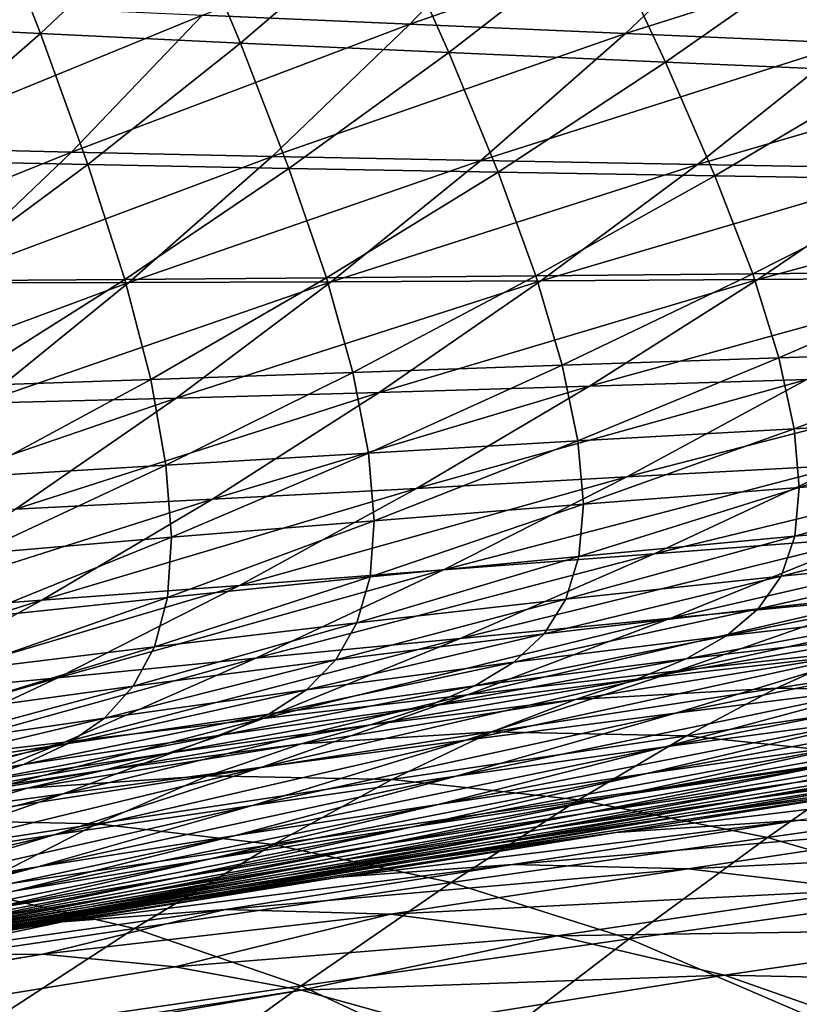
# Model space of a CAD drawing. Header units: metres. Extents: x -155 to 33, y -152 to 27.
# Tile 61 of 133: x -19.65 to -18.58, y -135.25 to -133.9. Entities that reach past the tile are written whole.
import ezdxf

# ---------------------------------------------------------------- set-up
doc = ezdxf.new("R2010")
doc.units = ezdxf.units.M
doc.layers.add('solid_12_401_042_XXX', color=7, linetype='CONTINUOUS')

msp = doc.modelspace()

# ---------------------------------------------------------------- linework, layer by layer
at = {"layer": 'solid_12_401_042_XXX'}
for points in [[(-19.878244, -133.908356, 10.465772), (-19.617083, -133.921066, 10.955437), (-19.696135, -133.71962, 10.451482)], [(-19.617083, -133.921066, 10.955437), (-19.42552, -133.739883, 10.948152), (-19.696135, -133.71962, 10.451482)], [(-19.113253, -133.908356, -11.804194), (-19.395861, -133.895905, -11.329465), (-18.932554, -133.71962, -11.777442)], [(-19.113253, -133.908356, -11.804194), (-18.932554, -133.71962, -11.777442), (-18.628496, -133.739883, -12.254371)], [(-19.617083, -133.921066, 10.955437), (-19.344275, -133.93396, 11.441054), (-19.42552, -133.739883, 10.948152)], [(-19.344275, -133.93396, 11.441054), (-19.142693, -133.760742, 11.440549), (-19.42552, -133.739883, 10.948152)], [(-18.819107, -133.921066, -12.274784), (-19.113253, -133.908356, -11.804194), (-18.628496, -133.739883, -12.254371)], [(-18.819107, -133.921066, -12.274784), (-18.628496, -133.739883, -12.254371), (-18.312546, -133.760742, -12.726199)], [(-19.344275, -133.93396, 11.441054), (-19.059973, -133.947006, 11.921926), (-19.142693, -133.760742, 11.440549)], [(-19.059973, -133.947006, 11.921926), (-18.847857, -133.782089, 11.927958), (-19.142693, -133.760742, 11.440549)], [(-18.513617, -133.93396, -12.740538), (-18.819107, -133.921066, -12.274784), (-18.312546, -133.760742, -12.726199)], [(-19.059973, -133.947006, 11.921926), (-18.764345, -133.960159, 12.397352), (-18.847857, -133.782089, 11.927958)], [(-18.764345, -133.960159, 12.397352), (-18.541222, -133.803802, 12.409672), (-18.847857, -133.782089, 11.927958)], [(-18.764345, -133.960159, 12.397352), (-18.457561, -133.973358, 12.866642), (-18.541222, -133.803802, 12.409672)], [(-19.837736, -134.076706, -10.895102), (-19.666904, -133.883743, -10.851013), (-19.395861, -133.895905, -11.329465)], [(-19.574957, -134.082764, -11.366547), (-19.837736, -134.076706, -10.895102), (-19.395861, -133.895905, -11.329465)], [(-19.574957, -134.082764, -11.366547), (-19.395861, -133.895905, -11.329465), (-19.113253, -133.908356, -11.804194)], [(-19.815653, -134.094238, 10.965603), (-19.617083, -133.921066, 10.955437), (-19.878244, -133.908356, 10.465772)], [(-19.301218, -134.088593, -11.834504), (-19.574957, -134.082764, -11.366547), (-19.113253, -133.908356, -11.804194)], [(-19.301218, -134.088593, -11.834504), (-19.113253, -133.908356, -11.804194), (-18.819107, -133.921066, -12.274784)], [(-19.815653, -134.094238, 10.965603), (-19.552355, -134.099716, 11.444259), (-19.617083, -133.921066, 10.955437)], [(-19.552355, -134.099716, 11.444259), (-19.344275, -133.93396, 11.441054), (-19.617083, -133.921066, 10.955437)], [(-19.016512, -134.094238, -12.298553), (-19.301218, -134.088593, -11.834504), (-18.819107, -133.921066, -12.274784)], [(-19.016512, -134.094238, -12.298553), (-18.819107, -133.921066, -12.274784), (-18.513617, -133.93396, -12.740538)], [(-19.552355, -134.099716, 11.444259), (-19.278065, -134.105026, 11.918391), (-19.344275, -133.93396, 11.441054)], [(-19.278065, -134.105026, 11.918391), (-19.059973, -133.947006, 11.921926), (-19.344275, -133.93396, 11.441054)], [(-18.720987, -134.099716, -12.758012), (-19.016512, -134.094238, -12.298553), (-18.513617, -133.93396, -12.740538)], [(-18.720987, -134.099716, -12.758012), (-18.513617, -133.93396, -12.740538), (-18.196989, -133.947006, -13.200766)], [(-19.278065, -134.105026, 11.918391), (-18.992905, -134.110184, 12.387321), (-19.059973, -133.947006, 11.921926)], [(-18.992905, -134.110184, 12.387321), (-18.764345, -133.960159, 12.397352), (-19.059973, -133.947006, 11.921926)], [(-18.414808, -134.105011, -13.212205), (-18.720987, -134.099716, -12.758012), (-18.196989, -133.947006, -13.200766)], [(-18.992905, -134.110184, 12.387321), (-18.697002, -134.115234, 12.850373), (-18.764345, -133.960159, 12.397352)], [(-18.697002, -134.115234, 12.850373), (-18.457561, -133.973358, 12.866642), (-18.764345, -133.960159, 12.397352)], [(-18.697002, -134.115234, 12.850373), (-18.390495, -134.120178, 13.306878), (-18.457561, -133.973358, 12.866642)], [(-20.016644, -134.260727, -10.943053), (-19.837736, -134.076706, -10.895102), (-19.574957, -134.082764, -11.366547)], [(-19.761719, -134.261063, -11.40734), (-20.016644, -134.260727, -10.943053), (-19.574957, -134.082764, -11.366547)], [(-19.761719, -134.261063, -11.40734), (-19.574957, -134.082764, -11.366547), (-19.301218, -134.088593, -11.834504)], [(-19.766897, -134.258347, 11.450145), (-19.552355, -134.099716, 11.444259), (-19.815653, -134.094238, 10.965603)], [(-19.766897, -134.258347, 11.450145), (-19.502094, -134.256454, 11.917343), (-19.552355, -134.099716, 11.444259)], [(-19.496407, -134.260712, -11.868348), (-19.761719, -134.261063, -11.40734), (-19.301218, -134.088593, -11.834504)], [(-19.502094, -134.256454, 11.917343), (-19.278065, -134.105026, 11.918391), (-19.552355, -134.099716, 11.444259)], [(-19.496407, -134.260712, -11.868348), (-19.301218, -134.088593, -11.834504), (-19.016512, -134.094238, -12.298553)], [(-19.220669, -134.259781, -12.325658), (-19.496407, -134.260712, -11.868348), (-19.016512, -134.094238, -12.298553)], [(-19.220669, -134.259781, -12.325658), (-19.016512, -134.094238, -12.298553), (-18.720987, -134.099716, -12.758012)], [(-18.93462, -134.258331, -12.778606), (-19.220669, -134.259781, -12.325658), (-18.720987, -134.099716, -12.758012)], [(-18.93462, -134.258331, -12.778606), (-18.720987, -134.099716, -12.758012), (-18.414808, -134.105011, -13.212205)], [(-19.502094, -134.256454, 11.917343), (-19.226866, -134.254211, 12.37957), (-19.278065, -134.105026, 11.918391)], [(-19.226866, -134.254211, 12.37957), (-18.992905, -134.110184, 12.387321), (-19.278065, -134.105026, 11.918391)], [(-19.226866, -134.254211, 12.37957), (-18.941301, -134.251694, 12.836167), (-18.992905, -134.110184, 12.387321)], [(-18.941301, -134.251694, 12.836167), (-18.697002, -134.115234, 12.850373), (-18.992905, -134.110184, 12.387321)], [(-18.63838, -134.256454, -13.226533), (-18.93462, -134.258331, -12.778606), (-18.414808, -134.105011, -13.212205)], [(-18.63838, -134.256454, -13.226533), (-18.414808, -134.105011, -13.212205), (-18.098143, -134.110184, -13.660462)], [(-18.332083, -134.254211, -13.668783), (-18.63838, -134.256454, -13.226533), (-18.098143, -134.110184, -13.660462)], [(-18.941301, -134.251694, 12.836167), (-18.645502, -134.248962, 13.286486), (-18.697002, -134.115234, 12.850373)], [(-18.645502, -134.248962, 13.286486), (-18.390495, -134.120178, 13.306878), (-18.697002, -134.115234, 12.850373)], [(-18.645502, -134.248962, 13.286486), (-18.339569, -134.246109, 13.729878), (-18.390495, -134.120178, 13.306878)], [(-18.905203, -134.373383, 13.268046), (-18.645502, -134.248962, 13.286486), (-18.941301, -134.251694, 12.836167)], [(-18.905203, -134.373383, 13.268046), (-18.609724, -134.363358, 13.705303), (-18.645502, -134.248962, 13.286486)], [(-18.609724, -134.363358, 13.705303), (-18.339569, -134.246109, 13.729878), (-18.645502, -134.248962, 13.286486)], [(-18.609724, -134.363358, 13.705303), (-18.304522, -134.353287, 14.135299), (-18.339569, -134.246109, 13.729878)], [(-19.95673, -134.431534, -11.452079), (-19.761719, -134.261063, -11.40734), (-19.496407, -134.260712, -11.868348)], [(-19.699387, -134.425446, -11.90595), (-19.95673, -134.431534, -11.452079), (-19.496407, -134.260712, -11.868348)], [(-19.732557, -134.401932, 11.918931), (-19.502094, -134.256454, 11.917343), (-19.766897, -134.258347, 11.450145)], [(-19.732557, -134.401932, 11.918931), (-19.46669, -134.392807, 12.374233), (-19.502094, -134.256454, 11.917343)], [(-19.699387, -134.425446, -11.90595), (-19.496407, -134.260712, -11.868348), (-19.220669, -134.259781, -12.325658)], [(-19.432125, -134.418381, -12.356311), (-19.699387, -134.425446, -11.90595), (-19.220669, -134.259781, -12.325658)], [(-19.46669, -134.392807, 12.374233), (-19.226866, -134.254211, 12.37957), (-19.502094, -134.256454, 11.917343)], [(-19.46669, -134.392807, 12.374233), (-19.190884, -134.38324, 12.824149), (-19.226866, -134.254211, 12.37957)], [(-19.432125, -134.418381, -12.356311), (-19.220669, -134.259781, -12.325658), (-18.93462, -134.258331, -12.778606)], [(-19.155031, -134.410507, -12.802517), (-19.432125, -134.418381, -12.356311), (-18.93462, -134.258331, -12.778606)], [(-19.190884, -134.38324, 12.824149), (-18.941301, -134.251694, 12.836167), (-19.226866, -134.254211, 12.37957)], [(-19.190884, -134.38324, 12.824149), (-18.905203, -134.373383, 13.268046), (-18.941301, -134.251694, 12.836167)], [(-19.155031, -134.410507, -12.802517), (-18.93462, -134.258331, -12.778606), (-18.63838, -134.256454, -13.226533)], [(-18.868193, -134.401932, -13.243931), (-19.155031, -134.410507, -12.802517), (-18.63838, -134.256454, -13.226533)], [(-18.868193, -134.401932, -13.243931), (-18.63838, -134.256454, -13.226533), (-18.332083, -134.254211, -13.668783)], [(-18.571709, -134.392807, -13.679916), (-18.868193, -134.401932, -13.243931), (-18.332083, -134.254211, -13.668783)], [(-18.589027, -134.460083, 14.10638), (-18.304522, -134.353287, 14.135299), (-18.609724, -134.363358, 13.705303)], [(-18.589027, -134.460083, 14.10638), (-18.284672, -134.443542, 14.522717), (-18.304522, -134.353287, 14.135299)], [(-18.884066, -134.476776, 13.682454), (-18.609724, -134.363358, 13.705303), (-18.905203, -134.373383, 13.268046)], [(-18.884066, -134.476776, 13.682454), (-18.589027, -134.460083, 14.10638), (-18.609724, -134.363358, 13.705303)], [(-19.445841, -134.509888, 12.81433), (-19.190884, -134.38324, 12.824149), (-19.46669, -134.392807, 12.374233)], [(-19.445841, -134.509888, 12.81433), (-19.169687, -134.493439, 13.251573), (-19.190884, -134.38324, 12.824149)], [(-19.169687, -134.493439, 13.251573), (-18.905203, -134.373383, 13.268046), (-19.190884, -134.38324, 12.824149)], [(-19.169687, -134.493439, 13.251573), (-18.884066, -134.476776, 13.682454), (-18.905203, -134.373383, 13.268046)], [(-18.817118, -134.525955, -13.693884), (-18.571709, -134.392807, -13.679916), (-18.265678, -134.38324, -14.109845)], [(-18.520708, -134.509888, -14.117545), (-18.817118, -134.525955, -13.693884), (-18.265678, -134.38324, -14.109845)], [(-19.712479, -134.525955, 12.371327), (-19.46669, -134.392807, 12.374233), (-19.732557, -134.401932, 11.918931)], [(-19.712479, -134.525955, 12.371327), (-19.445841, -134.509888, 12.81433), (-19.46669, -134.392807, 12.374233)], [(-19.104351, -134.541458, -13.264423), (-18.868193, -134.401932, -13.243931), (-18.571709, -134.392807, -13.679916)], [(-18.817118, -134.525955, -13.693884), (-19.104351, -134.541458, -13.264423), (-18.571709, -134.392807, -13.679916)], [(-19.382332, -134.556213, -12.82977), (-19.155031, -134.410507, -12.802517), (-18.868193, -134.401932, -13.243931)], [(-19.104351, -134.541458, -13.264423), (-19.382332, -134.556213, -12.82977), (-18.868193, -134.401932, -13.243931)], [(-19.910265, -134.582748, -11.947337), (-19.699387, -134.425446, -11.90595), (-19.432125, -134.418381, -12.356311)], [(-19.650991, -134.570023, -12.390536), (-19.910265, -134.582748, -11.947337), (-19.432125, -134.418381, -12.356311)], [(-19.650991, -134.570023, -12.390536), (-19.432125, -134.418381, -12.356311), (-19.155031, -134.410507, -12.802517)], [(-19.382332, -134.556213, -12.82977), (-19.650991, -134.570023, -12.390536), (-19.155031, -134.410507, -12.802517)], [(-18.582129, -134.540436, 14.489135), (-18.284672, -134.443542, 14.522717), (-18.589027, -134.460083, 14.10638)], [(-18.582129, -134.540436, 14.489135), (-18.277742, -134.518356, 14.892673), (-18.284672, -134.443542, 14.522717)], [(-18.87652, -134.562927, 14.078736), (-18.589027, -134.460083, 14.10638), (-18.884066, -134.476776, 13.682454)], [(-18.87652, -134.562927, 14.078736), (-18.582129, -134.540436, 14.489135), (-18.589027, -134.460083, 14.10638)], [(-19.161884, -134.585617, 13.661084), (-18.884066, -134.476776, 13.682454), (-19.169687, -134.493439, 13.251573)], [(-19.161884, -134.585617, 13.661084), (-18.87652, -134.562927, 14.078736), (-18.884066, -134.476776, 13.682454)], [(-19.438143, -134.608261, 13.236781), (-19.169687, -134.493439, 13.251573), (-19.445841, -134.509888, 12.81433)], [(-19.438143, -134.608261, 13.236781), (-19.161884, -134.585617, 13.661084), (-19.169687, -134.493439, 13.251573)], [(-18.780069, -134.630676, -14.127433), (-18.520708, -134.509888, -14.117545), (-18.215202, -134.493439, -14.534807)], [(-18.484039, -134.608261, -14.538472), (-18.780069, -134.630676, -14.127433), (-18.215202, -134.493439, -14.534807)], [(-19.705269, -134.630676, 12.806396), (-19.445841, -134.509888, 12.81433), (-19.712479, -134.525955, 12.371327)], [(-19.705269, -134.630676, 12.806396), (-19.438143, -134.608261, 13.236781), (-19.445841, -134.509888, 12.81433)], [(-19.067341, -134.652603, -13.710269), (-18.817118, -134.525955, -13.693884), (-18.520708, -134.509888, -14.117545)], [(-18.780069, -134.630676, -14.127433), (-19.067341, -134.652603, -13.710269), (-18.520708, -134.509888, -14.117545)], [(-19.345798, -134.673843, -13.287557), (-19.104351, -134.541458, -13.264423), (-18.817118, -134.525955, -13.693884)], [(-19.067341, -134.652603, -13.710269), (-19.345798, -134.673843, -13.287557), (-18.817118, -134.525955, -13.693884)], [(-18.587906, -134.606903, 14.854425), (-18.277742, -134.518356, 14.892673), (-18.582129, -134.540436, 14.489135)], [(-18.587906, -134.606903, 14.854425), (-18.284954, -134.580231, 15.243725), (-18.277742, -134.518356, 14.892673)], [(-19.615389, -134.694168, -12.859877), (-19.382332, -134.556213, -12.82977), (-19.104351, -134.541458, -13.264423)], [(-19.345798, -134.673843, -13.287557), (-19.615389, -134.694168, -12.859877), (-19.104351, -134.541458, -13.264423)], [(-18.882519, -134.634308, 14.456758), (-18.582129, -134.540436, 14.489135), (-18.87652, -134.562927, 14.078736)], [(-18.882519, -134.634308, 14.456758), (-18.587906, -134.606903, 14.854425), (-18.582129, -134.540436, 14.489135)], [(-19.87606, -134.713379, -12.427814), (-19.650991, -134.570023, -12.390536), (-19.382332, -134.556213, -12.82977)], [(-19.615389, -134.694168, -12.859877), (-19.87606, -134.713379, -12.427814), (-19.382332, -134.556213, -12.82977)], [(-19.167501, -134.662186, 14.052522), (-18.87652, -134.562927, 14.078736), (-19.161884, -134.585617, 13.661084)], [(-19.167501, -134.662186, 14.052522), (-18.882519, -134.634308, 14.456758), (-18.87652, -134.562927, 14.078736)], [(-18.606848, -134.661392, 15.200747), (-18.284954, -134.580231, 15.243725), (-18.587906, -134.606903, 14.854425)], [(-18.606848, -134.661392, 15.200747), (-18.30526, -134.631165, 15.576162), (-18.284954, -134.580231, 15.243725)], [(-19.443754, -134.690277, 13.64137), (-19.161884, -134.585617, 13.661084), (-19.438143, -134.608261, 13.236781)], [(-19.443754, -134.690277, 13.64137), (-19.167501, -134.662186, 14.052522), (-19.161884, -134.585617, 13.661084)], [(-18.757362, -134.718338, -14.544333), (-18.484039, -134.608261, -14.538472), (-18.179316, -134.585602, -14.942819)], [(-18.461874, -134.690277, -14.942492), (-18.757362, -134.718338, -14.544333), (-18.179316, -134.585602, -14.942819)], [(-19.711224, -134.718338, 13.223873), (-19.438143, -134.608261, 13.236781), (-19.705269, -134.630676, 12.806396)], [(-19.711224, -134.718338, 13.223873), (-19.443754, -134.690277, 13.64137), (-19.438143, -134.608261, 13.236781)], [(-19.044474, -134.746094, -14.13978), (-18.780069, -134.630676, -14.127433), (-18.484039, -134.608261, -14.538472)], [(-18.757362, -134.718338, -14.544333), (-19.044474, -134.746094, -14.13978), (-18.484039, -134.608261, -14.538472)], [(-18.900249, -134.692703, 14.81708), (-18.587906, -134.606903, 14.854425), (-18.882519, -134.634308, 14.456758)], [(-18.900249, -134.692703, 14.81708), (-18.606848, -134.661392, 15.200747), (-18.587906, -134.606903, 14.854425)], [(-19.323158, -134.773315, -13.729372), (-19.067341, -134.652603, -13.710269), (-18.780069, -134.630676, -14.127433)], [(-19.044474, -134.746094, -14.13978), (-19.323158, -134.773315, -13.729372), (-18.780069, -134.630676, -14.127433)], [(-19.185577, -134.724823, 14.425481), (-18.882519, -134.634308, 14.456758), (-19.167501, -134.662186, 14.052522)], [(-19.185577, -134.724823, 14.425481), (-18.900249, -134.692703, 14.81708), (-18.882519, -134.634308, 14.456758)], [(-18.637947, -134.705917, 15.528428), (-18.30526, -134.631165, 15.576162), (-18.606848, -134.661392, 15.200747)], [(-18.637947, -134.705917, 15.528428), (-18.338045, -134.673203, 15.890233), (-18.30526, -134.631165, 15.576162)], [(-19.59338, -134.799728, -13.313658), (-19.345798, -134.673843, -13.287557), (-19.067341, -134.652603, -13.710269)], [(-19.323158, -134.773315, -13.729372), (-19.59338, -134.799728, -13.313658), (-19.067341, -134.652603, -13.710269)], [(-19.461653, -134.757462, 14.027613), (-19.167501, -134.662186, 14.052522), (-19.443754, -134.690277, 13.64137)], [(-19.461653, -134.757462, 14.027613), (-19.185577, -134.724823, 14.425481), (-19.167501, -134.662186, 14.052522)], [(-18.930054, -134.740082, 15.15834), (-18.606848, -134.661392, 15.200747), (-18.900249, -134.692703, 14.81708)], [(-18.930054, -134.740082, 15.15834), (-18.637947, -134.705917, 15.528428), (-18.606848, -134.661392, 15.200747)], [(-18.748007, -134.790314, -14.943931), (-18.461874, -134.690277, -14.942492), (-18.158058, -134.662186, -15.333718)], [(-18.453226, -134.757446, -15.329054), (-18.748007, -134.790314, -14.943931), (-18.158058, -134.662186, -15.333718)], [(-19.855097, -134.825089, -12.893188), (-19.615389, -134.694168, -12.859877), (-19.345798, -134.673843, -13.287557)], [(-19.59338, -134.799728, -13.313658), (-19.855097, -134.825089, -12.893188), (-19.345798, -134.673843, -13.287557)], [(-18.681044, -134.742783, 15.837921), (-18.338045, -134.673203, 15.890233), (-18.637947, -134.705917, 15.528428)], [(-18.681044, -134.742783, 15.837921), (-18.38323, -134.708603, 16.186563), (-18.338045, -134.673203, 15.890233)], [(-19.729313, -134.790314, 13.62317), (-19.443754, -134.690277, 13.64137), (-19.711224, -134.718338, 13.223873)], [(-19.729313, -134.790314, 13.62317), (-19.461653, -134.757462, 14.027613), (-19.443754, -134.690277, 13.64137)], [(-19.034767, -134.82312, -14.552203), (-18.757362, -134.718338, -14.544333), (-18.461874, -134.690277, -14.942492)], [(-18.748007, -134.790314, -14.943931), (-19.034767, -134.82312, -14.552203), (-18.461874, -134.690277, -14.942492)], [(-20.10828, -134.849121, -12.468517), (-19.87606, -134.713379, -12.427814), (-19.615389, -134.694168, -12.859877)], [(-19.855097, -134.825089, -12.893188), (-20.10828, -134.849121, -12.468517), (-19.615389, -134.694168, -12.859877)], [(-19.214262, -134.775375, 14.780459), (-18.900249, -134.692703, 14.81708), (-19.185577, -134.724823, 14.425481)], [(-19.214262, -134.775375, 14.780459), (-18.930054, -134.740082, 15.15834), (-18.900249, -134.692703, 14.81708)], [(-19.313465, -134.855606, -14.154378), (-19.044474, -134.746094, -14.13978), (-18.757362, -134.718338, -14.544333)], [(-19.034767, -134.82312, -14.552203), (-19.313465, -134.855606, -14.154378), (-18.757362, -134.718338, -14.544333)], [(-18.971451, -134.778732, 15.481063), (-18.637947, -134.705917, 15.528428), (-18.930054, -134.740082, 15.15834)], [(-18.971451, -134.778732, 15.481063), (-18.681044, -134.742783, 15.837921), (-18.637947, -134.705917, 15.528428)], [(-18.736244, -134.774155, 16.129965), (-18.38323, -134.708603, 16.186563), (-18.681044, -134.742783, 15.837921)], [(-18.736244, -134.774155, 16.129965), (-18.440533, -134.73941, 16.466417), (-18.38323, -134.708603, 16.186563)], [(-19.490679, -134.811508, 14.39509), (-19.185577, -134.724823, 14.425481), (-19.461653, -134.757462, 14.027613)], [(-19.490679, -134.811508, 14.39509), (-19.214262, -134.775375, 14.780459), (-19.185577, -134.724823, 14.425481)], [(-18.750748, -134.84816, -15.325603), (-18.453226, -134.757446, -15.329054), (-18.150497, -134.724823, -15.707039)], [(-18.456966, -134.811508, -15.697656), (-18.750748, -134.84816, -15.325603), (-18.150497, -134.724823, -15.707039)], [(-19.254356, -134.816162, 15.116425), (-18.930054, -134.740082, 15.15834), (-19.214262, -134.775375, 14.780459)], [(-19.254356, -134.816162, 15.116425), (-18.971451, -134.778732, 15.481063), (-18.930054, -134.740082, 15.15834)], [(-19.02445, -134.810959, 15.785808), (-18.681044, -134.742783, 15.837921), (-18.971451, -134.778732, 15.481063)], [(-19.02445, -134.810959, 15.785808), (-18.736244, -134.774155, 16.129965), (-18.681044, -134.742783, 15.837921)], [(-18.803606, -134.801971, 16.405931), (-18.440533, -134.73941, 16.466417), (-18.736244, -134.774155, 16.129965)], [(-18.803606, -134.801971, 16.405931), (-18.513277, -134.768875, 16.72473), (-18.440533, -134.73941, 16.466417)], [(-19.758236, -134.84816, 14.003756), (-19.461653, -134.757462, 14.027613), (-19.729313, -134.790314, 13.62317)], [(-19.758236, -134.84816, 14.003756), (-19.490679, -134.811508, 14.39509), (-19.461653, -134.757462, 14.027613)], [(-19.584066, -134.887466, -13.750963), (-19.323158, -134.773315, -13.729372), (-19.044474, -134.746094, -14.13978)], [(-19.313465, -134.855606, -14.154378), (-19.584066, -134.887466, -13.750963), (-19.044474, -134.746094, -14.13978)], [(-19.036882, -134.885056, -14.946779), (-18.748007, -134.790314, -14.943931), (-18.453226, -134.757446, -15.329054)], [(-18.750748, -134.84816, -15.325603), (-19.036882, -134.885056, -14.946779), (-18.453226, -134.757446, -15.329054)], [(-18.613287, -134.814011, 16.944654), (-18.225315, -134.754898, 17.01503), (-18.513277, -134.768875, 16.72473)], [(-18.613287, -134.814011, 16.944654), (-18.33374, -134.820023, 17.221809), (-18.225315, -134.754898, 17.01503)], [(-18.88728, -134.8293, 16.66011), (-18.513277, -134.768875, 16.72473), (-18.803606, -134.801971, 16.405931)], [(-18.88728, -134.8293, 16.66011), (-18.613287, -134.814011, 16.944654), (-18.513277, -134.768875, 16.72473)], [(-19.846542, -134.918411, -13.342476), (-19.59338, -134.799728, -13.313658), (-19.323158, -134.773315, -13.729372)], [(-19.584066, -134.887466, -13.750963), (-19.846542, -134.918411, -13.342476), (-19.323158, -134.773315, -13.729372)], [(-19.529669, -134.854736, 14.744463), (-19.214262, -134.775375, 14.780459), (-19.490679, -134.811508, 14.39509)], [(-19.529669, -134.854736, 14.744463), (-19.254356, -134.816162, 15.116425), (-19.214262, -134.775375, 14.780459)], [(-19.30555, -134.849518, 15.433985), (-18.971451, -134.778732, 15.481063), (-19.254356, -134.816162, 15.116425)], [(-19.30555, -134.849518, 15.433985), (-19.02445, -134.810959, 15.785808), (-18.971451, -134.778732, 15.481063)], [(-19.08954, -134.838882, 16.073492), (-18.736244, -134.774155, 16.129965), (-19.02445, -134.810959, 15.785808)], [(-19.08954, -134.838882, 16.073492), (-18.803606, -134.801971, 16.405931), (-18.736244, -134.774155, 16.129965)], [(-18.765081, -134.89415, -15.689151), (-18.456966, -134.811508, -15.697656), (-18.154757, -134.775375, -16.063148)], [(-18.471889, -134.854736, -16.048882), (-18.765081, -134.89415, -15.689151), (-18.154757, -134.775375, -16.063148)], [(-20.100866, -134.948181, -12.929433), (-19.855097, -134.825089, -12.893188), (-19.59338, -134.799728, -13.313658)], [(-19.846542, -134.918411, -13.342476), (-20.100866, -134.948181, -12.929433), (-19.59338, -134.799728, -13.313658)], [(-19.315306, -134.921875, -14.561678), (-19.034767, -134.82312, -14.552203), (-18.748007, -134.790314, -14.943931)], [(-19.036882, -134.885056, -14.946779), (-19.315306, -134.921875, -14.561678), (-18.748007, -134.790314, -14.943931)], [(-19.797483, -134.89415, 14.365461), (-19.490679, -134.811508, 14.39509), (-19.758236, -134.84816, 14.003756)], [(-19.797483, -134.89415, 14.365461), (-19.529669, -134.854736, 14.744463), (-19.490679, -134.811508, 14.39509)], [(-19.368336, -134.877762, 15.733909), (-19.02445, -134.810959, 15.785808), (-19.30555, -134.849518, 15.433985)], [(-19.368336, -134.877762, 15.733909), (-19.08954, -134.838882, 16.073492), (-19.02445, -134.810959, 15.785808)], [(-19.166777, -134.864197, 16.34549), (-18.803606, -134.801971, 16.405931), (-19.08954, -134.838882, 16.073492)], [(-19.166777, -134.864197, 16.34549), (-18.88728, -134.8293, 16.66011), (-18.803606, -134.801971, 16.405931)], [(-19.050232, -134.934097, -15.323195), (-18.750748, -134.84816, -15.325603), (-18.456966, -134.811508, -15.697656)], [(-18.765081, -134.89415, -15.689151), (-19.050232, -134.934097, -15.323195), (-18.456966, -134.811508, -15.697656)], [(-19.585989, -134.958328, -14.170774), (-19.313465, -134.855606, -14.154378), (-19.034767, -134.82312, -14.552203)], [(-19.315306, -134.921875, -14.561678), (-19.585989, -134.958328, -14.170774), (-19.034767, -134.82312, -14.552203)], [(-19.579453, -134.889511, 15.074895), (-19.254356, -134.816162, 15.116425), (-19.529669, -134.854736, 14.744463)], [(-19.579453, -134.889511, 15.074895), (-19.30555, -134.849518, 15.433985), (-19.254356, -134.816162, 15.116425)], [(-19.001156, -134.87355, 16.874231), (-18.613287, -134.814011, 16.944654), (-18.88728, -134.8293, 16.66011)], [(-19.001156, -134.87355, 16.874231), (-18.735893, -134.879059, 17.146479), (-18.613287, -134.814011, 16.944654)], [(-18.789995, -134.930649, -16.03517), (-18.471889, -134.854736, -16.048882), (-18.171703, -134.816162, -16.401073)], [(-18.498882, -134.889511, -16.38195), (-18.789995, -134.930649, -16.03517), (-18.171703, -134.816162, -16.401073)], [(-18.735893, -134.879059, 17.146479), (-18.33374, -134.820023, 17.221809), (-18.613287, -134.814011, 16.944654)], [(-18.735893, -134.879059, 17.146479), (-18.466436, -134.906631, 17.41106), (-18.33374, -134.820023, 17.221809)], [(-19.443083, -134.902786, 16.017132), (-19.08954, -134.838882, 16.073492), (-19.368336, -134.877762, 15.733909)], [(-19.443083, -134.902786, 16.017132), (-19.166777, -134.864197, 16.34549), (-19.08954, -134.838882, 16.073492)], [(-19.261259, -134.889816, 16.595484), (-18.88728, -134.8293, 16.66011), (-19.166777, -134.864197, 16.34549)], [(-19.261259, -134.889816, 16.595484), (-19.001156, -134.87355, 16.874231), (-18.88728, -134.8293, 16.66011)], [(-18.590073, -134.943192, -16.99696), (-18.24304, -134.877762, -17.024923), (-17.941599, -134.838882, -17.344576)], [(-18.298174, -134.902786, -17.312609), (-18.590073, -134.943192, -16.99696), (-17.941599, -134.838882, -17.344576)], [(-19.640341, -134.91832, 15.387218), (-19.30555, -134.849518, 15.433985), (-19.579453, -134.889511, 15.074895)], [(-19.640341, -134.91832, 15.387218), (-19.368336, -134.877762, 15.733909), (-19.30555, -134.849518, 15.433985)], [(-19.328045, -134.974258, -14.950834), (-19.036882, -134.885056, -14.946779), (-18.750748, -134.84816, -15.325603)], [(-19.050232, -134.934097, -15.323195), (-19.328045, -134.974258, -14.950834), (-18.750748, -134.84816, -15.325603)], [(-18.82696, -134.960251, -16.363308), (-18.498882, -134.889511, -16.38195), (-18.200983, -134.849518, -16.721397)], [(-18.538193, -134.91832, -16.697716), (-18.82696, -134.960251, -16.363308), (-18.200983, -134.849518, -16.721397)], [(-19.848902, -134.994095, -13.774543), (-19.584066, -134.887466, -13.750963), (-19.313465, -134.855606, -14.154378)], [(-19.585989, -134.958328, -14.170774), (-19.848902, -134.994095, -13.774543), (-19.313465, -134.855606, -14.154378)], [(-19.846083, -134.930649, 14.708956), (-19.529669, -134.854736, 14.744463), (-19.797483, -134.89415, 14.365461)], [(-19.846083, -134.930649, 14.708956), (-19.579453, -134.889511, 15.074895), (-19.529669, -134.854736, 14.744463)], [(-19.530031, -134.926086, 16.285086), (-19.166777, -134.864197, 16.34549), (-19.443083, -134.902786, 16.017132)], [(-19.530031, -134.926086, 16.285086), (-19.261259, -134.889816, 16.595484), (-19.166777, -134.864197, 16.34549)], [(-19.07439, -134.97258, -15.681324), (-18.765081, -134.89415, -15.689151), (-18.471889, -134.854736, -16.048882)], [(-18.789995, -134.930649, -16.03517), (-19.07439, -134.97258, -15.681324), (-18.471889, -134.854736, -16.048882)], [(-18.654943, -134.965866, -17.280748), (-18.298174, -134.902786, -17.312609), (-17.999989, -134.864197, -17.621233)], [(-18.366529, -134.926086, -17.585897), (-18.654943, -134.965866, -17.280748), (-17.999989, -134.864197, -17.621233)], [(-19.712633, -134.943192, 15.682198), (-19.368336, -134.877762, 15.733909), (-19.640341, -134.91832, 15.387218)], [(-19.712633, -134.943192, 15.682198), (-19.443083, -134.902786, 16.017132), (-19.368336, -134.877762, 15.733909)], [(-19.388943, -134.933517, 16.80377), (-19.001156, -134.87355, 16.874231), (-19.261259, -134.889816, 16.595484)], [(-19.388943, -134.933517, 16.80377), (-19.137913, -134.938782, 17.071089), (-19.001156, -134.87355, 16.874231)], [(-19.137913, -134.938782, 17.071089), (-18.735893, -134.879059, 17.146479), (-19.001156, -134.87355, 16.874231)], [(-19.137913, -134.938782, 17.071089), (-18.883167, -134.966568, 17.331532), (-18.735893, -134.879059, 17.146479)], [(-18.883167, -134.966568, 17.331532), (-18.466436, -134.906631, 17.41106), (-18.735893, -134.879059, 17.146479)], [(-18.87598, -134.985123, -16.674347), (-18.538193, -134.91832, -16.697716), (-18.24304, -134.877762, -17.024923)], [(-18.590073, -134.943192, -16.99696), (-18.87598, -134.985123, -16.674347), (-18.24304, -134.877762, -17.024923)], [(-20.104023, -135.028885, -13.373466), (-19.846542, -134.918411, -13.342476), (-19.584066, -134.887466, -13.750963)], [(-19.848902, -134.994095, -13.774543), (-20.104023, -135.028885, -13.373466), (-19.584066, -134.887466, -13.750963)], [(-19.905478, -134.960251, 15.033784), (-19.579453, -134.889511, 15.074895), (-19.846083, -134.930649, 14.708956)], [(-19.905478, -134.960251, 15.033784), (-19.640341, -134.91832, 15.387218), (-19.579453, -134.889511, 15.074895)], [(-19.635223, -134.950424, 16.530848), (-19.261259, -134.889816, 16.595484), (-19.530031, -134.926086, 16.285086)], [(-19.635223, -134.950424, 16.530848), (-19.388943, -134.933517, 16.80377), (-19.261259, -134.889816, 16.595484)], [(-19.598465, -135.014313, -14.572528), (-19.315306, -134.921875, -14.561678), (-19.036882, -134.885056, -14.946779)], [(-19.328045, -134.974258, -14.950834), (-19.598465, -135.014313, -14.572528), (-19.036882, -134.885056, -14.946779)], [(-19.10924, -135.00322, -16.022068), (-18.789995, -134.930649, -16.03517), (-18.498882, -134.889511, -16.38195)], [(-18.82696, -134.960251, -16.363308), (-19.10924, -135.00322, -16.022068), (-18.498882, -134.889511, -16.38195)], [(-18.733133, -134.98764, -17.550598), (-18.366529, -134.926086, -17.585897), (-18.077091, -134.889816, -17.877121)], [(-18.454609, -134.950424, -17.838299), (-18.733133, -134.98764, -17.550598), (-18.077091, -134.889816, -17.877121)], [(-19.796825, -134.965866, 15.960865), (-19.443083, -134.902786, 16.017132), (-19.712633, -134.943192, 15.682198)], [(-19.796825, -134.965866, 15.960865), (-19.530031, -134.926086, 16.285086), (-19.443083, -134.902786, 16.017132)], [(-19.351139, -135.015015, -15.321592), (-19.050232, -134.934097, -15.323195), (-18.765081, -134.89415, -15.689151)], [(-19.07439, -134.97258, -15.681324), (-19.351139, -135.015015, -15.321592), (-18.765081, -134.89415, -15.689151)], [(-18.937433, -135.007217, -16.969179), (-18.590073, -134.943192, -16.99696), (-18.298174, -134.902786, -17.312609)], [(-18.654943, -134.965866, -17.280748), (-18.937433, -135.007217, -16.969179), (-18.298174, -134.902786, -17.312609)], [(-18.883167, -134.966568, 17.331532), (-18.625219, -135.01767, 17.584637), (-18.466436, -134.906631, 17.41106)], [(-18.625219, -135.01767, 17.584637), (-18.193237, -134.957031, 17.667578), (-18.466436, -134.906631, 17.41106)], [(-19.975727, -134.985123, 15.340726), (-19.640341, -134.91832, 15.387218), (-19.905478, -134.960251, 15.033784)], [(-19.975727, -134.985123, 15.340726), (-19.712633, -134.943192, 15.682198), (-19.640341, -134.91832, 15.387218)], [(-19.155806, -135.02829, -16.345085), (-18.82696, -134.960251, -16.363308), (-18.538193, -134.91832, -16.697716)], [(-18.87598, -134.985123, -16.674347), (-19.155806, -135.02829, -16.345085), (-18.538193, -134.91832, -16.697716)], [(-19.893349, -134.98764, 16.224712), (-19.530031, -134.926086, 16.285086), (-19.796825, -134.965866, 15.960865)], [(-19.893349, -134.98764, 16.224712), (-19.635223, -134.950424, 16.530848), (-19.530031, -134.926086, 16.285086)], [(-19.861465, -135.053955, -14.188712), (-19.585989, -134.958328, -14.170774), (-19.315306, -134.921875, -14.561678)], [(-19.598465, -135.014313, -14.572528), (-19.861465, -135.053955, -14.188712), (-19.315306, -134.921875, -14.561678)], [(-19.776613, -134.993896, 16.733261), (-19.388943, -134.933517, 16.80377), (-19.635223, -134.950424, 16.530848)], [(-19.776613, -134.993896, 16.733261), (-19.539747, -134.999207, 16.995623), (-19.388943, -134.933517, 16.80377)], [(-19.539747, -134.999207, 16.995623), (-19.137913, -134.938782, 17.071089), (-19.388943, -134.933517, 16.80377)], [(-19.385096, -135.046951, -15.674244), (-19.07439, -134.97258, -15.681324), (-18.789995, -134.930649, -16.03517)], [(-19.10924, -135.00322, -16.022068), (-19.385096, -135.046951, -15.674244), (-18.789995, -134.930649, -16.03517)], [(-19.011869, -135.028091, -17.248978), (-18.654943, -134.965866, -17.280748), (-18.366529, -134.926086, -17.585897)], [(-18.733133, -134.98764, -17.550598), (-19.011869, -135.028091, -17.248978), (-18.366529, -134.926086, -17.585897)], [(-18.832104, -135.011124, -17.799465), (-18.454609, -134.950424, -17.838299), (-18.19018, -134.933502, -18.093679)], [(-18.581776, -134.993896, -18.049938), (-18.832104, -135.011124, -17.799465), (-18.19018, -134.933502, -18.093679)], [(-19.620871, -135.057632, -14.955827), (-19.328045, -134.974258, -14.950834), (-19.050232, -134.934097, -15.323195)], [(-19.351139, -135.015015, -15.321592), (-19.620871, -135.057632, -14.955827), (-19.050232, -134.934097, -15.323195)], [(-19.539747, -134.999207, 16.995623), (-19.299665, -135.027359, 17.251909), (-19.137913, -134.938782, 17.071089)], [(-19.299665, -135.027359, 17.251909), (-18.883167, -134.966568, 17.331532), (-19.137913, -134.938782, 17.071089)], [(-19.214243, -135.049896, -16.651245), (-18.87598, -134.985123, -16.674347), (-18.590073, -134.943192, -16.99696)], [(-18.937433, -135.007217, -16.969179), (-19.214243, -135.049896, -16.651245), (-18.590073, -134.943192, -16.99696)], [(-20.117025, -135.092865, -13.799827), (-19.848902, -134.994095, -13.774543), (-19.585989, -134.958328, -14.170774)], [(-19.861465, -135.053955, -14.188712), (-20.117025, -135.092865, -13.799827), (-19.585989, -134.958328, -14.170774)], [(-20.009163, -135.011124, 16.466202), (-19.635223, -134.950424, 16.530848), (-19.893349, -134.98764, 16.224712)], [(-20.009163, -135.011124, 16.466202), (-19.776613, -134.993896, 16.733261), (-19.635223, -134.950424, 16.530848)], [(-19.429462, -135.072403, -16.009501), (-19.10924, -135.00322, -16.022068), (-18.82696, -134.960251, -16.363308)], [(-19.155806, -135.02829, -16.345085), (-19.429462, -135.072403, -16.009501), (-18.82696, -134.960251, -16.363308)], [(-19.099825, -135.048859, -17.515343), (-18.733133, -134.98764, -17.550598), (-18.454609, -134.950424, -17.838299)], [(-18.832104, -135.011124, -17.799465), (-19.099825, -135.048859, -17.515343), (-18.454609, -134.950424, -17.838299)], [(-18.625219, -135.01767, 17.584637), (-18.36664, -135.093063, 17.827806), (-18.193237, -134.957031, 17.667578)], [(-19.883532, -135.100113, -14.584444), (-19.598465, -135.014313, -14.572528), (-19.328045, -134.974258, -14.950834)], [(-19.620871, -135.057632, -14.955827), (-19.883532, -135.100113, -14.584444), (-19.328045, -134.974258, -14.950834)], [(-19.653711, -135.09111, -15.320876), (-19.351139, -135.015015, -15.321592), (-19.07439, -134.97258, -15.681324)], [(-19.385096, -135.046951, -15.674244), (-19.653711, -135.09111, -15.320876), (-19.07439, -134.97258, -15.681324)], [(-19.299665, -135.027359, 17.251909), (-19.056934, -135.079285, 17.501591), (-18.883167, -134.966568, 17.331532)], [(-19.285053, -135.069824, -16.941549), (-18.937433, -135.007217, -16.969179), (-18.654943, -134.965866, -17.280748)], [(-19.011869, -135.028091, -17.248978), (-19.285053, -135.069824, -16.941549), (-18.654943, -134.965866, -17.280748)], [(-19.056934, -135.079285, 17.501591), (-18.625219, -135.01767, 17.584637), (-18.883167, -134.966568, 17.331532)], [(-19.485291, -135.093628, -16.327219), (-19.155806, -135.02829, -16.345085), (-18.87598, -134.985123, -16.674347)], [(-19.214243, -135.049896, -16.651245), (-19.485291, -135.093628, -16.327219), (-18.87598, -134.985123, -16.674347)], [(-19.369013, -135.089493, -17.217319), (-19.011869, -135.028091, -17.248978), (-18.733133, -134.98764, -17.550598)], [(-19.099825, -135.048859, -17.515343), (-19.369013, -135.089493, -17.217319), (-18.733133, -134.98764, -17.550598)], [(-19.941566, -135.060318, 16.920137), (-19.539747, -134.999207, 16.995623), (-19.776613, -134.993896, 16.733261)], [(-19.941566, -135.060318, 16.920137), (-19.716137, -135.089066, 17.172264), (-19.539747, -134.999207, 16.995623)], [(-19.716137, -135.089066, 17.172264), (-19.299665, -135.027359, 17.251909), (-19.539747, -134.999207, 16.995623)], [(-19.209597, -135.071899, -17.76063), (-18.832104, -135.011124, -17.799465), (-18.581776, -134.993896, -18.049938)], [(-18.973364, -135.054733, -18.006186), (-19.209597, -135.071899, -17.76063), (-18.581776, -134.993896, -18.049938)], [(-18.973364, -135.054733, -18.006186), (-18.581776, -134.993896, -18.049938), (-18.327465, -134.999191, -18.295425)], [(-18.733517, -135.060318, -18.247692), (-18.973364, -135.054733, -18.006186), (-18.327465, -134.999191, -18.295425)], [(-18.733517, -135.060318, -18.247692), (-18.327465, -134.999191, -18.295425), (-18.07036, -135.027359, -18.534636)], [(-20.139103, -135.142151, -14.207845), (-19.861465, -135.053955, -14.188712), (-19.598465, -135.014313, -14.572528)], [(-19.883532, -135.100113, -14.584444), (-20.139103, -135.142151, -14.207845), (-19.598465, -135.014313, -14.572528)], [(-19.696999, -135.117172, -15.667814), (-19.385096, -135.046951, -15.674244), (-19.10924, -135.00322, -16.022068)], [(-19.429462, -135.072403, -16.009501), (-19.696999, -135.117172, -15.667814), (-19.10924, -135.00322, -16.022068)], [(-19.552881, -135.112595, -16.628363), (-19.214243, -135.049896, -16.651245), (-18.937433, -135.007217, -16.969179)], [(-19.285053, -135.069824, -16.941549), (-19.552881, -135.112595, -16.628363), (-18.937433, -135.007217, -16.969179)], [(-19.46652, -135.109726, -17.480099), (-19.099825, -135.048859, -17.515343), (-18.832104, -135.011124, -17.799465)], [(-19.209597, -135.071899, -17.76063), (-19.46652, -135.109726, -17.480099), (-18.832104, -135.011124, -17.799465)], [(-19.915634, -135.135406, -14.961845), (-19.620871, -135.057632, -14.955827), (-19.351139, -135.015015, -15.321592)], [(-19.653711, -135.09111, -15.320876), (-19.915634, -135.135406, -14.961845), (-19.351139, -135.015015, -15.321592)], [(-19.716137, -135.089066, 17.172264), (-19.488619, -135.141937, 17.418518), (-19.299665, -135.027359, 17.251909)], [(-19.488619, -135.141937, 17.418518), (-19.056934, -135.079285, 17.501591), (-19.299665, -135.027359, 17.251909)], [(-19.056934, -135.079285, 17.501591), (-18.814131, -135.155991, 17.741993), (-18.625219, -135.01767, 17.584637)], [(-18.814131, -135.155991, 17.741993), (-18.36664, -135.093063, 17.827806), (-18.625219, -135.01767, 17.584637)], [(-18.491318, -135.089066, -18.483755), (-18.733517, -135.060318, -18.247692), (-18.07036, -135.027359, -18.534636)], [(-19.750496, -135.138138, -15.997384), (-19.429462, -135.072403, -16.009501), (-19.155806, -135.02829, -16.345085)], [(-19.485291, -135.093628, -16.327219), (-19.750496, -135.138138, -15.997384), (-19.155806, -135.02829, -16.345085)], [(-19.633043, -135.131012, -16.91411), (-19.285053, -135.069824, -16.941549), (-19.011869, -135.028091, -17.248978)], [(-19.369013, -135.089493, -17.217319), (-19.633043, -135.131012, -16.91411), (-19.011869, -135.028091, -17.248978)], [(-19.95771, -135.162277, -15.320932), (-19.653711, -135.09111, -15.320876), (-19.385096, -135.046951, -15.674244)], [(-19.696999, -135.117172, -15.667814), (-19.95771, -135.162277, -15.320932), (-19.385096, -135.046951, -15.674244)], [(-19.815277, -135.156189, -16.309647), (-19.485291, -135.093628, -16.327219), (-19.214243, -135.049896, -16.651245)], [(-19.552881, -135.112595, -16.628363), (-19.815277, -135.156189, -16.309647), (-19.214243, -135.049896, -16.651245)], [(-19.726166, -135.149994, -17.185686), (-19.369013, -135.089493, -17.217319), (-19.099825, -135.048859, -17.515343)], [(-19.46652, -135.109726, -17.480099), (-19.726166, -135.149994, -17.185686), (-19.099825, -135.048859, -17.515343)], [(-19.587105, -135.132767, -17.721798), (-19.209597, -135.071899, -17.76063), (-18.973364, -135.054733, -18.006186)], [(-19.365021, -135.116013, -17.962452), (-19.587105, -135.132767, -17.721798), (-18.973364, -135.054733, -18.006186)], [(-19.365021, -135.116013, -17.962452), (-18.973364, -135.054733, -18.006186), (-18.733517, -135.060318, -18.247692)], [(-20.170818, -135.17952, -14.597529), (-19.883532, -135.100113, -14.584444), (-19.620871, -135.057632, -14.955827)], [(-19.915634, -135.135406, -14.961845), (-20.170818, -135.17952, -14.597529), (-19.620871, -135.057632, -14.955827)], [(-19.139673, -135.122162, -18.199987), (-19.365021, -135.116013, -17.962452), (-18.733517, -135.060318, -18.247692)], [(-19.139673, -135.122162, -18.199987), (-18.733517, -135.060318, -18.247692), (-18.491318, -135.089066, -18.483755)], [(-20.009893, -135.183151, -15.661939), (-19.696999, -135.117172, -15.667814), (-19.429462, -135.072403, -16.009501)], [(-19.750496, -135.138138, -15.997384), (-20.009893, -135.183151, -15.661939), (-19.429462, -135.072403, -16.009501)], [(-19.892056, -135.173248, -16.605753), (-19.552881, -135.112595, -16.628363), (-19.285053, -135.069824, -16.941549)], [(-19.633043, -135.131012, -16.91411), (-19.892056, -135.173248, -16.605753), (-19.285053, -135.069824, -16.941549)], [(-19.833158, -135.170242, -17.444839), (-19.46652, -135.109726, -17.480099), (-19.209597, -135.071899, -17.76063)], [(-19.587105, -135.132767, -17.721798), (-19.833158, -135.170242, -17.444839), (-19.209597, -135.071899, -17.76063)], [(-19.488619, -135.141937, 17.418518), (-19.261581, -135.220016, 17.656155), (-19.056934, -135.079285, 17.501591)], [(-19.261581, -135.220016, 17.656155), (-18.814131, -135.155991, 17.741993), (-19.056934, -135.079285, 17.501591)], [(-20.072166, -135.200348, -15.985641), (-19.750496, -135.138138, -15.997384), (-19.485291, -135.093628, -16.327219)], [(-19.815277, -135.156189, -16.309647), (-20.072166, -135.200348, -15.985641), (-19.485291, -135.093628, -16.327219)], [(-19.981045, -135.190704, -16.886709), (-19.633043, -135.131012, -16.91411), (-19.369013, -135.089493, -17.217319)], [(-19.726166, -135.149994, -17.185686), (-19.981045, -135.190704, -16.886709), (-19.369013, -135.089493, -17.217319)], [(-19.920441, -135.205612, 17.335478), (-19.488619, -135.141937, 17.418518), (-19.716137, -135.089066, 17.172264)], [(-18.912401, -135.151688, -18.432913), (-19.139673, -135.122162, -18.199987), (-18.491318, -135.089066, -18.483755)], [(-18.912401, -135.151688, -18.432913), (-18.491318, -135.089066, -18.483755), (-18.247435, -135.141937, -18.713818)], [(-18.814131, -135.155991, 17.741993), (-18.572435, -135.25975, 17.972204), (-18.36664, -135.093063, 17.827806)], [(-20.145979, -135.216003, -16.29244), (-19.815277, -135.156189, -16.309647), (-19.552881, -135.112595, -16.628363)], [(-19.892056, -135.173248, -16.605753), (-20.145979, -135.216003, -16.29244), (-19.552881, -135.112595, -16.628363)], [(-20.083168, -135.209625, -17.154015), (-19.726166, -135.149994, -17.185686), (-19.46652, -135.109726, -17.480099)], [(-19.833158, -135.170242, -17.444839), (-20.083168, -135.209625, -17.154015), (-19.46652, -135.109726, -17.480099)], [(-19.802151, -135.177628, -17.852165), (-19.587105, -135.132767, -17.721798), (-19.365021, -135.116013, -17.962452)], [(-19.613754, -135.177109, -18.064001), (-19.802151, -135.177628, -17.852165), (-19.365021, -135.116013, -17.962452)], [(-19.613754, -135.177109, -18.064001), (-19.365021, -135.116013, -17.962452), (-19.139673, -135.122162, -18.199987)], [(-20.231247, -135.231735, -16.583206), (-19.892056, -135.173248, -16.605753), (-19.633043, -135.131012, -16.91411)], [(-19.981045, -135.190704, -16.886709), (-20.231247, -135.231735, -16.583206), (-19.633043, -135.131012, -16.91411)], [(-19.587105, -135.132767, -17.721798), (-19.998476, -135.198502, -17.631844), (-19.833158, -135.170242, -17.444839)], [(-19.802151, -135.177628, -17.852165), (-19.998476, -135.198502, -17.631844), (-19.587105, -135.132767, -17.721798)], [(-19.433327, -135.19426, -18.263348), (-19.613754, -135.177109, -18.064001), (-19.139673, -135.122162, -18.199987)], [(-19.433327, -135.19426, -18.263348), (-19.139673, -135.122162, -18.199987), (-18.912401, -135.151688, -18.432913)], [(-19.920441, -135.205612, 17.335478), (-19.709167, -135.28511, 17.570349), (-19.488619, -135.141937, 17.418518)], [(-19.709167, -135.28511, 17.570349), (-19.261581, -135.220016, 17.656155), (-19.488619, -135.141937, 17.418518)], [(-18.683937, -135.205612, -18.660604), (-18.912401, -135.151688, -18.432913), (-18.247435, -135.141937, -18.713818)], [(-18.683937, -135.205612, -18.660604), (-18.247435, -135.141937, -18.713818), (-18.004625, -135.220016, -18.935314)], [(-19.261063, -135.225952, -18.447021), (-19.433327, -135.19426, -18.263348), (-18.912401, -135.151688, -18.432913)], [(-19.261581, -135.220016, 17.656155), (-19.036207, -135.325699, 17.884214), (-18.814131, -135.155991, 17.741993)], [(-19.261063, -135.225952, -18.447021), (-18.912401, -135.151688, -18.432913), (-18.683937, -135.205612, -18.660604)], [(-19.036207, -135.325699, 17.884214), (-18.572435, -135.25975, 17.972204), (-18.814131, -135.155991, 17.741993)], [(-28.346159, -136.640839, -17.207056), (-28.310905, -136.588745, -16.79714), (-19.613754, -135.177109, -18.064001)], [(-28.346159, -136.640839, -17.207056), (-19.613754, -135.177109, -18.064001), (-19.433327, -135.19426, -18.263348)], [(-19.613754, -135.177109, -18.064001), (-28.310905, -136.588745, -16.79714), (-19.802151, -135.177628, -17.852165)], [(-28.346159, -136.640839, -17.207056), (-19.433327, -135.19426, -18.263348), (-19.261063, -135.225952, -18.447021)], [(-19.097473, -135.271545, -18.618841), (-19.261063, -135.225952, -18.447021), (-18.683937, -135.205612, -18.660604)], [(-19.097473, -135.271545, -18.618841), (-18.683937, -135.205612, -18.660604), (-18.457045, -135.28511, -18.880424)], [(-18.457045, -135.28511, -18.880424), (-18.683937, -135.205612, -18.660604), (-18.004625, -135.220016, -18.935314)], [(-28.363167, -136.785904, -17.622301), (-19.261063, -135.225952, -18.447021), (-19.097473, -135.271545, -18.618841)], [(-28.363167, -136.785904, -17.622301), (-28.346159, -136.640839, -17.207056), (-19.261063, -135.225952, -18.447021)], [(-19.709167, -135.28511, 17.570349), (-19.500103, -135.392731, 17.796257), (-19.261581, -135.220016, 17.656155)], [(-19.500103, -135.392731, 17.796257), (-19.036207, -135.325699, 17.884214), (-19.261581, -135.220016, 17.656155)]]:
    msp.add_3dface(points, dxfattribs=at)

doc.saveas('drawing.dxf')
